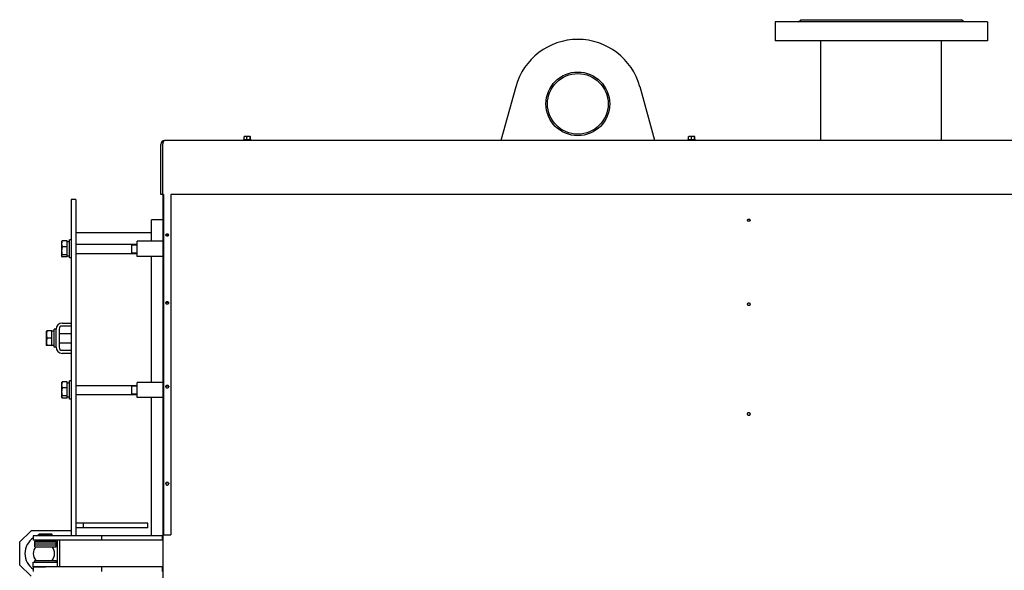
# Model space of a CAD drawing. Header units: millimetres. Extents: x -5881 to 876, y -3382 to 1045.
# Tile 13 of 23: x -5881 to -4582, y 319 to 1045. Entities that reach past the tile are written whole.
import ezdxf

# ---------------------------------------------------------------- set-up
doc = ezdxf.new("R2010")
doc.units = ezdxf.units.MM
for name, color, linetype, true_color in [('G', 3, 'Continuous', 0x00ff00), ('R', 1, 'Continuous', 0xff0000), ('WELDING', 7, 'Continuous', 0xffffff)]:
    doc.layers.add(name, color=color, linetype=linetype, true_color=true_color)

msp = doc.modelspace()

# ---------------------------------------------------------------- linework, layer by layer
at = {"layer": 'G', "lineweight": 25}
for p, q in [((-4884.6, 1042), (-4884.6, 1017)), ((-4604.6, 1042), (-4884.6, 1042)), ((-4853.6, 1042), (-4850.6, 1045)), ((-4850.6, 1045), (-4638.6, 1045)), ((-4635.6, 1042), (-4638.6, 1045)), ((-4604.6, 1042), (-4604.6, 1017)), ((-4604.6, 1017), (-4884.6, 1017)), ((-4824.1, 885.5), (-4824.1, 1017)), ((-4665.1, 885.5), (-4665.1, 1017)), ((-5226.5, 956.6), (-5246.2, 885.5)), ((-5043, 885.5), (-5062.6, 956.6)), ((-4283.6, 885.5), (-5689.6, 885.5)), ((-5585.2, 886.5), (-5586.1, 886.1)), ((-5586.1, 886.1), (-5586.1, 885.5)), ((-5580.9, 886.1), (-5586.1, 886.1)), ((-5580.9, 886.5), (-5585.2, 886.5)), ((-5584.7, 886.5), (-5584.7, 890.6)), ((-5584.6, 890.9), (-5584.4, 890.9)), ((-5576.8, 890.9), (-5584.4, 890.9)), ((-5580.9, 886.5), (-5580.9, 890.6)), ((-5575.9, 886.5), (-5580.9, 886.5)), ((-5575.1, 886.1), (-5580.9, 886.1)), ((-5576.6, 890.9), (-5576.8, 890.9)), ((-5576.7, 886.5), (-5576.7, 890.6)), ((-5576.4, 886.5), (-5576.4, 890.6)), ((-5575.9, 886.5), (-5575.1, 886.1)), ((-5575.1, 886.1), (-5575.1, 885.5)), ((-4999.2, 886.5), (-5000.1, 886.1)), ((-5000.1, 886.1), (-5000.1, 885.5)), ((-4994.9, 886.1), (-5000.1, 886.1)), ((-4994.9, 886.5), (-4999.2, 886.5)), ((-4998.7, 886.5), (-4998.7, 890.6)), ((-4998.6, 890.9), (-4998.4, 890.9)), ((-4990.8, 890.9), (-4998.4, 890.9)), ((-4994.9, 886.5), (-4994.9, 890.6)), ((-4989.9, 886.5), (-4994.9, 886.5)), ((-4989.1, 886.1), (-4994.9, 886.1)), ((-4990.6, 890.9), (-4990.8, 890.9)), ((-4990.7, 886.5), (-4990.7, 890.6)), ((-4990.4, 886.5), (-4990.4, 890.6)), ((-4989.9, 886.5), (-4989.1, 886.1)), ((-4989.1, 886.1), (-4989.1, 885.5)), ((-5694.6, 814.5), (-5694.6, 880.5)), ((-5692.1, 880.5), (-5692.1, 814.5)), ((-5812.6, 808), (-5812.6, 364.5)), ((-5806.6, 808), (-5812.6, 808)), ((-5806.6, 808), (-5806.6, 364.5)), ((-5692.1, 814.5), (-5694.6, 814.5)), ((-5691.1, 814.5), (-5692.1, 814.5)), ((-5691.7, 814.5), (-5691.7, -909.6)), ((-5691.1, 814.5), (-5691.1, 365.5)), ((-5681.1, 814.5), (-5681.1, 365.5)), ((-4283.6, 814.5), (-5681.1, 814.5)), ((-5691.7, 781), (-5706.6, 781)), ((-5706.6, 752.8), (-5706.6, 781)), ((-4921.2, 780.5), (-4921.2, 780.5)), ((-5818.1, 753.3), (-5824.4, 753.3)), ((-5818.1, 745.6), (-5818.1, 753.3)), ((-5815.1, 730.8), (-5815.1, 754.8)), ((-5812.6, 754.8), (-5815.1, 754.8)), ((-5706.6, 764), (-5806.6, 764)), ((-5825.1, 752.6), (-5825.6, 751.8)), ((-5825.6, 751.8), (-5825.6, 736.4)), ((-5818.1, 745.6), (-5824.4, 745.6)), ((-5815.1, 751.9), (-5818.1, 751.9)), ((-5818.1, 735), (-5818.1, 745.6)), ((-5806.6, 748.8), (-5725.6, 748.8)), ((-5733.1, 748.8), (-5733.1, 747)), ((-5733.1, 747), (-5733.1, 736.8)), ((-5691.7, 752.8), (-5725.6, 752.8)), ((-5725.6, 742.8), (-5725.6, 752.8)), ((-5725.6, 732.8), (-5725.6, 742.8)), ((-5825.6, 736.4), (-5825.6, 733.7)), ((-5825.1, 732.9), (-5825.6, 733.7)), ((-5818.1, 735), (-5824.4, 735)), ((-5818.1, 732.2), (-5824.4, 732.2)), ((-5818.1, 732.2), (-5818.1, 735)), ((-5812.6, 730.8), (-5815.1, 730.8)), ((-5806.6, 736.8), (-5725.6, 736.8)), ((-5691.7, 732.8), (-5725.6, 732.8)), ((-5706.6, 566.7), (-5706.6, 732.8)), ((-5835.1, 613), (-5835.1, 637)), ((-5832.6, 637), (-5835.1, 637)), ((-5832.6, 613), (-5832.6, 637)), ((-5828.6, 637), (-5828.6, 613)), ((-5824.6, 645), (-5812.6, 645)), ((-5812.6, 641), (-5824.6, 641)), ((-5845.3, 634.5), (-5845.6, 634)), ((-5845.6, 634), (-5845.6, 625)), ((-5845.6, 625), (-5845.6, 616)), ((-5845.3, 634.5), (-5844.4, 634.5)), ((-5838.1, 634.5), (-5844.4, 634.5)), ((-5838.1, 625), (-5844.4, 625)), ((-5838.1, 625), (-5838.1, 634.5)), ((-5835.1, 634.1), (-5838.1, 634.1)), ((-5838.1, 615.5), (-5838.1, 625)), ((-5828.6, 631), (-5812.6, 631)), ((-5845.3, 615.5), (-5845.6, 616)), ((-5844.4, 615.5), (-5845.3, 615.5)), ((-5838.1, 615.5), (-5844.4, 615.5)), ((-5832.6, 613), (-5835.1, 613)), ((-5828.6, 619), (-5812.6, 619)), ((-5824.6, 609), (-5812.6, 609)), ((-5812.6, 605), (-5824.6, 605)), ((-5825.1, 566.5), (-5825.6, 565.7)), ((-5825.6, 565.7), (-5825.6, 550.3)), ((-5818.1, 567.3), (-5824.4, 567.3)), ((-5818.1, 559.5), (-5824.4, 559.5)), ((-5818.1, 559.5), (-5818.1, 567.3)), ((-5815.1, 565.8), (-5818.1, 565.8)), ((-5818.1, 548.9), (-5818.1, 559.5)), ((-5815.1, 544.7), (-5815.1, 568.7)), ((-5812.6, 568.7), (-5815.1, 568.7)), ((-5806.6, 562.7), (-5725.6, 562.7)), ((-5733.1, 562.7), (-5733.1, 560.9)), ((-5733.1, 560.9), (-5733.1, 550.7)), ((-5691.7, 566.7), (-5725.6, 566.7)), ((-5725.6, 556.7), (-5725.6, 566.7)), ((-5825.6, 550.3), (-5825.6, 547.7)), ((-5825.1, 546.9), (-5825.6, 547.7)), ((-5818.1, 548.9), (-5824.4, 548.9)), ((-5818.1, 546.1), (-5824.4, 546.1)), ((-5818.1, 546.1), (-5818.1, 548.9)), ((-5806.6, 550.7), (-5725.6, 550.7)), ((-5725.6, 546.7), (-5725.6, 556.7)), ((-5691.7, 546.7), (-5725.6, 546.7)), ((-5706.6, 364.5), (-5706.6, 546.7)), ((-5812.6, 544.7), (-5815.1, 544.7)), ((-5796.6, 381), (-5806.6, 381)), ((-5711.6, 381), (-5796.6, 381)), ((-5796.6, 375), (-5796.6, 381)), ((-5711.6, 375), (-5711.6, 381)), ((-5880.6, 356), (-5865.6, 371)), ((-5812.6, 371), (-5865.6, 371)), ((-5846.6, 364.5), (-5862.6, 364.5)), ((-5862.6, 364.5), (-5862.6, 358.5)), ((-5855.6, 366), (-5854.6, 367)), ((-5855.6, 366), (-5837.6, 366)), ((-5855.6, 364.5), (-5855.6, 366)), ((-5854.6, 367), (-5838.6, 367)), ((-5772.6, 364.5), (-5846.6, 364.5)), ((-5837.6, 366), (-5838.6, 367)), ((-5837.6, 364.5), (-5837.6, 366)), ((-5796.6, 375), (-5806.6, 375)), ((-5711.6, 375), (-5796.6, 375)), ((-5772.6, 364.5), (-5772.6, 358.5)), ((-5692.6, 364.5), (-5772.6, 364.5)), ((-5691.7, 364.5), (-5692.6, 364.5)), ((-5692.6, 364.5), (-5692.6, 358.5)), ((-5691.1, 365.5), (-5690, 365.5)), ((-5690, 365.5), (-5681.1, 365.5)), ((-5880.6, 356), (-5880.6, 326)), ((-5846.6, 358.5), (-5862.6, 358.5)), ((-5860.6, 355), (-5860.6, 357.5)), ((-5860.6, 357.5), (-5832.6, 357.5)), ((-5860.6, 352.5), (-5860.6, 355)), ((-5860.6, 355), (-5832.6, 355)), ((-5860.6, 355), (-5832.6, 355)), ((-5860.6, 352.5), (-5832.6, 352.5)), ((-5860.6, 350), (-5860.6, 352.5)), ((-5860.6, 352.5), (-5832.6, 352.5)), ((-5853.5, 357.5), (-5853.5, 358.5)), ((-5772.6, 358.5), (-5846.6, 358.5)), ((-5839.6, 357.5), (-5839.6, 358.5)), ((-5832.6, 355), (-5832.6, 357.5)), ((-5832.6, 352.5), (-5832.6, 355)), ((-5832.6, 350), (-5832.6, 352.5)), ((-5830.8, 329.5), (-5830.8, 358.5)), ((-5827.8, 323.5), (-5827.8, 358.5)), ((-5692.6, 358.5), (-5772.6, 358.5)), ((-5691.7, 358.5), (-5692.6, 358.5)), ((-5860.6, 350), (-5832.6, 350)), ((-5865.6, 311), (-5880.6, 326)), ((-5862.6, 329.5), (-5835, 329.5)), ((-5862.6, 323.5), (-5862.6, 329.5)), ((-5860.6, 329.5), (-5860.6, 332)), ((-5860.6, 332), (-5860.3, 332)), ((-5860.3, 332), (-5832.6, 332)), ((-5835, 329.5), (-5830.6, 329.5)), ((-5832.6, 329.5), (-5832.6, 332)), ((-5830.6, 323.5), (-5830.6, 329.5)), ((-5862.6, 323.5), (-5846.6, 323.5)), ((-5846.6, 323.5), (-5862.6, 323.5)), ((-5862.6, 323.5), (-5862.6, 317.5)), ((-5772.6, 323.5), (-5846.6, 323.5)), ((-5692.6, 323.5), (-5772.6, 323.5)), ((-5772.6, 323.5), (-5772.6, 317.5)), ((-5691.7, 323.5), (-5692.6, 323.5)), ((-5692.6, 323.5), (-5692.6, 317.5))]:
    msp.add_line(p, q, dxfattribs=at)
for radius in [42, 40]:
    msp.add_circle((-5144.6, 934), radius, dxfattribs=at)
for centre, radius, start, end in [((-5144.6, 934), 85, 15.4517, 164.5483), ((-5689.6, 880.5), 5, 90, 180), ((-5824.6, 637), 8, 90, 180), ((-5824.6, 637), 4, 90, 180), ((-5824.6, 613), 8, 180, 270), ((-5824.6, 613), 4, 180, 270), ((-5848.6, 341), 25, 106.2602, 109.9484), ((-5848.6, 341), 25, 124.0558, 180), ((-5848.6, 341), 25, 180, 235.9442), ((-5848.6, 341), 14, 139.9948, 180), ((-5848.6, 341), 14, 180, 220.0052), ((-5848.6, 341), 14, 319.9948, 40.0052)]:
    msp.add_arc(centre, radius, start, end, dxfattribs=at)
for centre, start_param, end_param in [((-5819.6, 742.8), 1.633632, 1.754615), ((-5813.5, 742.8), 1.447696, 1.50796), ((-5839.6, 625), 1.633632, 1.754615), ((-5833.5, 625), 1.447696, 1.50796), ((-5819.6, 556.7), 1.633632, 1.754615), ((-5813.5, 556.7), 1.447696, 1.50796)]:
    msp.add_ellipse(centre, major_axis=(-25, 0), ratio=0.36397, start_param=start_param, end_param=end_param, dxfattribs=at)
at = {"layer": 'R', "lineweight": 9}
for p, q in [((-5733.1, 747.8), (-5725.6, 747.8)), ((-5733.1, 737.7), (-5725.6, 737.7)), ((-5733.1, 561.7), (-5725.6, 561.7)), ((-5733.1, 551.6), (-5725.6, 551.6))]:
    msp.add_line(p, q, dxfattribs=at)
at = {"layer": 'WELDING', "lineweight": 25}
for points, knots in [([(-5689.6, 885.5), (-5689.7, 885.5), (-5689.9, 885.5), (-5690.2, 885.3), (-5690.5, 885.1), (-5690.8, 884.9), (-5691, 884.6), (-5691.3, 884.2), (-5691.5, 883.8), (-5691.6, 883.3), (-5691.8, 882.8), (-5691.9, 882.3), (-5692, 881.8), (-5692, 881.2), (-5692.1, 880.7), (-5692.1, 880.5)], [0, 0, 0, 0, 1.470215, 2.802062, 3.973864, 5.17778, 6.361572, 7.545422, 8.725296, 9.900851, 11.074974, 12.24602, 13.396958, 14.526393, 16, 16, 16, 16]), ([(-5584.7, 890.6), (-5584.7, 890.7), (-5584.6, 890.8), (-5584.6, 890.8), (-5584.6, 890.9), (-5584.6, 890.9)], [0, 0, 0, 0, 3.057742, 4.135786, 6, 6, 6, 6]), ([(-5580.9, 890.6), (-5581, 890.7), (-5581.3, 890.7), (-5581.7, 890.8), (-5582.1, 890.8), (-5582.4, 890.9), (-5582.8, 890.9), (-5583.1, 890.9), (-5583.6, 890.8), (-5584.1, 890.7), (-5584.5, 890.7), (-5584.7, 890.6)], [0, 0, 0, 0, 1.587229, 2.745364, 3.97023, 4.905706, 5.999948, 6.959071, 8.271681, 10.088903, 12, 12, 12, 12]), ([(-5576.7, 890.6), (-5576.9, 890.7), (-5577.2, 890.7), (-5577.7, 890.8), (-5578, 890.8), (-5578.4, 890.9), (-5578.8, 890.9), (-5579.2, 890.9), (-5579.6, 890.8), (-5580.2, 890.7), (-5580.6, 890.7), (-5580.9, 890.6)], [0, 0, 0, 0, 1.587229, 2.745364, 3.97023, 4.905706, 5.999948, 6.959071, 8.271681, 10.088903, 12, 12, 12, 12]), ([(-5576.6, 890.9), (-5576.6, 890.9), (-5576.6, 890.9), (-5576.6, 890.8), (-5576.7, 890.8), (-5576.7, 890.7), (-5576.7, 890.6)], [0, 0, 0, 0, 1.589905, 2.957632, 4.023806, 7, 7, 7, 7]), ([(-5576.4, 890.6), (-5576.4, 890.7), (-5576.5, 890.8), (-5576.5, 890.8), (-5576.5, 890.9), (-5576.6, 890.9)], [0, 0, 0, 0, 3.057742, 4.135786, 6, 6, 6, 6]), ([(-4998.7, 890.6), (-4998.7, 890.7), (-4998.6, 890.8), (-4998.6, 890.8), (-4998.6, 890.9), (-4998.6, 890.9)], [0, 0, 0, 0, 3.057742, 4.135786, 6, 6, 6, 6]), ([(-4994.9, 890.6), (-4995, 890.7), (-4995.3, 890.7), (-4995.7, 890.8), (-4996.1, 890.8), (-4996.4, 890.9), (-4996.8, 890.9), (-4997.1, 890.9), (-4997.6, 890.8), (-4998.1, 890.7), (-4998.5, 890.7), (-4998.7, 890.6)], [0, 0, 0, 0, 1.587229, 2.745364, 3.97023, 4.905706, 5.999948, 6.959071, 8.271681, 10.088903, 12, 12, 12, 12]), ([(-4990.7, 890.6), (-4990.9, 890.7), (-4991.2, 890.7), (-4991.7, 890.8), (-4992, 890.8), (-4992.4, 890.9), (-4992.8, 890.9), (-4993.2, 890.9), (-4993.6, 890.8), (-4994.2, 890.7), (-4994.6, 890.7), (-4994.9, 890.6)], [0, 0, 0, 0, 1.587229, 2.745364, 3.97023, 4.905706, 5.999948, 6.959071, 8.271681, 10.088903, 12, 12, 12, 12]), ([(-4990.6, 890.9), (-4990.6, 890.9), (-4990.6, 890.9), (-4990.6, 890.8), (-4990.7, 890.8), (-4990.7, 890.7), (-4990.7, 890.6)], [0, 0, 0, 0, 1.589905, 2.957632, 4.023806, 7, 7, 7, 7]), ([(-4990.4, 890.6), (-4990.4, 890.7), (-4990.5, 890.8), (-4990.5, 890.8), (-4990.5, 890.9), (-4990.6, 890.9)], [0, 0, 0, 0, 3.057742, 4.135786, 6, 6, 6, 6]), ([(-4917.1, 780.5), (-4917.1, 780.6), (-4917.1, 780.6), (-4917.2, 780.8), (-4917.3, 780.9), (-4917.4, 781), (-4917.5, 781.1), (-4917.7, 781.2), (-4917.9, 781.3), (-4918.2, 781.4), (-4918.4, 781.4), (-4918.7, 781.5), (-4919, 781.5), (-4919.3, 781.5), (-4919.6, 781.5), (-4919.9, 781.4), (-4920.1, 781.4), (-4920.4, 781.3), (-4920.6, 781.2), (-4920.8, 781.1), (-4920.9, 781), (-4921.1, 780.9), (-4921.2, 780.8), (-4921.2, 780.7), (-4921.2, 780.6), (-4921.2, 780.5)], [0, 0, 0, 0, 0.808154, 1.959536, 3.110913, 4.262283, 5.413643, 6.564993, 7.716332, 8.867659, 10.018976, 11.170285, 12.32159, 13.472894, 14.624202, 15.775517, 16.926842, 18.078178, 19.229526, 20.380885, 21.532253, 22.683629, 23.83501, 24.986394, 26, 26, 26, 26]), ([(-4921.2, 780.5), (-4921.2, 780.5), (-4921.2, 780.4), (-4921.1, 780.3), (-4921, 780.1), (-4920.9, 780), (-4920.7, 779.9), (-4920.5, 779.8), (-4920.3, 779.7), (-4920.1, 779.7), (-4919.8, 779.6), (-4919.5, 779.6), (-4919.3, 779.6), (-4919.2, 779.6)], [0, 0, 0, 0, 1.388329, 2.628276, 3.86822, 5.108144, 6.348096, 7.587908, 8.828127, 10.066432, 11.298228, 12.522984, 14, 14, 14, 14]), ([(-4919.2, 779.6), (-4919.1, 779.6), (-4918.9, 779.6), (-4918.6, 779.6), (-4918.3, 779.7), (-4918.1, 779.7), (-4917.9, 779.8), (-4917.7, 779.9), (-4917.5, 780), (-4917.3, 780.1), (-4917.2, 780.2), (-4917.1, 780.4), (-4917.1, 780.5), (-4917.1, 780.5)], [0, 0, 0, 0, 1.233608, 2.470552, 3.711135, 4.95079, 6.190726, 7.430648, 8.670576, 9.910518, 11.150464, 12.390415, 14, 14, 14, 14]), ([(-5824.4, 753.3), (-5824.6, 753), (-5824.8, 752.5), (-5825, 751.8), (-5825.1, 751.3), (-5825.2, 750.8), (-5825.2, 750.3), (-5825.3, 749.8), (-5825.3, 749.4), (-5825.3, 748.9), (-5825.2, 748.4), (-5825.1, 747.9), (-5825, 747.1), (-5824.7, 746.3), (-5824.5, 745.7), (-5824.4, 745.6)], [0, 0, 0, 0, 2.167402, 3.143264, 4.100621, 5.29978, 6.354207, 7.267519, 8.214858, 9.102067, 9.95816, 11.225797, 12.521117, 14.84267, 16, 16, 16, 16]), ([(-5825.1, 752.6), (-5825, 752.7), (-5825, 752.8), (-5824.7, 753.1), (-5824.6, 753.2), (-5824.4, 753.3)], [0, 0, 0, 0, 1.992726, 3.289496, 6, 6, 6, 6]), ([(-5684, 761.1), (-5684, 761.2), (-5684, 761.2), (-5684.1, 761.3), (-5684.1, 761.4), (-5684.2, 761.5), (-5684.3, 761.6), (-5684.4, 761.7), (-5684.5, 761.8), (-5684.7, 761.9), (-5684.9, 762), (-5685.1, 762), (-5685.4, 762.1), (-5685.7, 762.1), (-5685.9, 762.2), (-5686.2, 762.2), (-5686.5, 762.1), (-5686.8, 762.1), (-5687, 762), (-5687.3, 761.9), (-5687.5, 761.8), (-5687.7, 761.8), (-5687.8, 761.7), (-5687.9, 761.6), (-5688, 761.5), (-5688.1, 761.3), (-5688.1, 761.2), (-5688.1, 761.2), (-5688.1, 761.1)], [0, 0, 0, 0, 0.954237, 1.804191, 2.964386, 3.66142, 4.39455, 5.943873, 6.717925, 7.487496, 8.879724, 10.217023, 11.419946, 12.75622, 14.052288, 15.13396, 16.448031, 17.490549, 19.107896, 20.735761, 22.18267, 22.844853, 23.568596, 24.976807, 26.277576, 26.924592, 27.928078, 29, 29, 29, 29]), ([(-5688.1, 760.9), (-5688, 760.9), (-5688, 761), (-5687.9, 761.1), (-5687.8, 761.2), (-5687.6, 761.3), (-5687.5, 761.4), (-5687.3, 761.5), (-5687.1, 761.5), (-5686.9, 761.6), (-5686.7, 761.6), (-5686.5, 761.7), (-5686.3, 761.7), (-5686, 761.7), (-5685.8, 761.7), (-5685.5, 761.6), (-5685.3, 761.6), (-5685.2, 761.6), (-5685, 761.5), (-5684.8, 761.5), (-5684.6, 761.4), (-5684.5, 761.3), (-5684.3, 761.2), (-5684.2, 761.1), (-5684.1, 761), (-5684.1, 760.9), (-5684.1, 760.9)], [0, 0, 0, 0, 1.702938, 2.631492, 3.663452, 4.747249, 5.857032, 6.940965, 7.998864, 9.056607, 10.114346, 11.172238, 12.230382, 13.49988, 15.192519, 16.179862, 17.167475, 18.154825, 19.071463, 20.058808, 21.187386, 22.386469, 23.559723, 24.63656, 25.520435, 27, 27, 27, 27]), ([(-5688.1, 761.1), (-5688.1, 761.1), (-5688.1, 761), (-5688, 760.8), (-5688, 760.8), (-5687.9, 760.7), (-5687.8, 760.6), (-5687.7, 760.5), (-5687.6, 760.4), (-5687.4, 760.3), (-5687.2, 760.3), (-5686.9, 760.2), (-5686.7, 760.2), (-5686.5, 760.1), (-5686.3, 760.1), (-5686.1, 760.1), (-5685.9, 760.1), (-5685.7, 760.1), (-5685.5, 760.1), (-5685.3, 760.2), (-5685.1, 760.2), (-5684.9, 760.3), (-5684.8, 760.3), (-5684.6, 760.4), (-5684.5, 760.5), (-5684.3, 760.6), (-5684.2, 760.7), (-5684.1, 760.8), (-5684.1, 760.9), (-5684, 761), (-5684, 761.1), (-5684, 761.1)], [0, 0, 0, 0, 1.919939, 2.880059, 3.80433, 4.693129, 5.582312, 6.506605, 7.715443, 8.959855, 10.239852, 11.519837, 12.72868, 13.86642, 14.861905, 15.999781, 16.853146, 17.777381, 18.77288, 19.839734, 20.906601, 21.973227, 23.039694, 24.106163, 25.172791, 26.239632, 27.306422, 28.283991, 29.172788, 30.506249, 32, 32, 32, 32]), ([(-5824.4, 745.6), (-5824.5, 745.2), (-5824.7, 744.7), (-5824.9, 743.8), (-5825.1, 743), (-5825.2, 742.2), (-5825.2, 741.6), (-5825.3, 741), (-5825.3, 740.3), (-5825.3, 739.7), (-5825.2, 739), (-5825.2, 738.4), (-5825, 737.5), (-5824.8, 736.3), (-5824.6, 735.5), (-5824.4, 735)], [0, 0, 0, 0, 1.679816, 2.464254, 4.100621, 5.29978, 5.785161, 6.773962, 7.999819, 9.102067, 9.530451, 10.806592, 12.055167, 13.667644, 16, 16, 16, 16]), ([(-5824.4, 735), (-5824.6, 734.9), (-5824.7, 734.7), (-5825, 734.4), (-5825.1, 734.2), (-5825.2, 734), (-5825.3, 733.8), (-5825.3, 733.7), (-5825.3, 733.5), (-5825.3, 733.3), (-5825.2, 733.1), (-5825.1, 733), (-5825.1, 732.9)], [0, 0, 0, 0, 2.200903, 3.242568, 4.874296, 5.992899, 7.194618, 8.390951, 9.508472, 10.65894, 11.82418, 13, 13, 13, 13]), ([(-5825.1, 732.9), (-5825, 732.8), (-5825, 732.7), (-5824.7, 732.4), (-5824.6, 732.3), (-5824.4, 732.2)], [0, 0, 0, 0, 1.992726, 3.289496, 6, 6, 6, 6]), ([(-5684, 671.5), (-5684, 671.6), (-5684, 671.6), (-5684, 671.8), (-5684.1, 671.9), (-5684.2, 672), (-5684.3, 672.2), (-5684.4, 672.3), (-5684.5, 672.4), (-5684.7, 672.5), (-5684.9, 672.6), (-5685.1, 672.7), (-5685.4, 672.8), (-5685.7, 672.8), (-5685.9, 672.8), (-5686.2, 672.8), (-5686.5, 672.8), (-5686.7, 672.8), (-5687, 672.7), (-5687.2, 672.6), (-5687.5, 672.5), (-5687.6, 672.4), (-5687.8, 672.2), (-5687.9, 672.1), (-5688, 671.9), (-5688.1, 671.8), (-5688.1, 671.7), (-5688.1, 671.6), (-5688.1, 671.5)], [0, 0, 0, 0, 0.954237, 1.354376, 2.357733, 3.66142, 4.394549, 5.943872, 6.717925, 7.487496, 8.879724, 10.217023, 11.419946, 12.75622, 14.052288, 15.13396, 16.448031, 17.490548, 18.415519, 20.300709, 21.572948, 22.844853, 23.568596, 24.976807, 26.277576, 26.924593, 27.928081, 29, 29, 29, 29]), ([(-5688.1, 671.3), (-5688.1, 671.4), (-5688, 671.5), (-5688, 671.6), (-5687.9, 671.7), (-5687.8, 671.8), (-5687.6, 672), (-5687.5, 672.1), (-5687.3, 672.2), (-5687.1, 672.3), (-5686.8, 672.3), (-5686.6, 672.4), (-5686.3, 672.4), (-5686.1, 672.4), (-5685.9, 672.4), (-5685.7, 672.4), (-5685.5, 672.4), (-5685.3, 672.3), (-5685.2, 672.3), (-5685, 672.2), (-5684.8, 672.2), (-5684.6, 672.1), (-5684.5, 671.9), (-5684.3, 671.8), (-5684.2, 671.7), (-5684.1, 671.6), (-5684.1, 671.4), (-5684, 671.3), (-5684, 671.3)], [0, 0, 0, 0, 1.149439, 2.441353, 3.350278, 4.355031, 5.519444, 6.747706, 8.039765, 9.331817, 10.623867, 11.91592, 13.136287, 14.50001, 15.289781, 16.222696, 17.227571, 18.232718, 19.237599, 20.17051, 21.175382, 22.324002, 23.544382, 24.764714, 25.91323, 26.862127, 28.250002, 29, 29, 29, 29]), ([(-5688.1, 671.5), (-5688.1, 671.4), (-5688.1, 671.3), (-5688, 671.2), (-5688, 671), (-5687.9, 670.9), (-5687.8, 670.8), (-5687.7, 670.7), (-5687.6, 670.6), (-5687.4, 670.5), (-5687.2, 670.4), (-5686.9, 670.3), (-5686.7, 670.3), (-5686.5, 670.2), (-5686.3, 670.2), (-5686.1, 670.2), (-5685.9, 670.2), (-5685.7, 670.2), (-5685.5, 670.3), (-5685.3, 670.3), (-5685.1, 670.4), (-5684.9, 670.4), (-5684.8, 670.5), (-5684.6, 670.6), (-5684.5, 670.7), (-5684.3, 670.8), (-5684.2, 670.9), (-5684.1, 671.1), (-5684.1, 671.2), (-5684, 671.3), (-5684, 671.5), (-5684, 671.5)], [0, 0, 0, 0, 1.919939, 2.880059, 3.80433, 4.693129, 5.582312, 6.506605, 7.715443, 8.959855, 10.239852, 11.519837, 12.72868, 13.86642, 14.861905, 15.999781, 16.853146, 17.777381, 18.77288, 19.839734, 20.906601, 21.973227, 23.039694, 24.106163, 25.172791, 26.239632, 27.306422, 28.283991, 29.172788, 30.506249, 32, 32, 32, 32]), ([(-4917.1, 669.8), (-4917.1, 669.8), (-4917.1, 669.9), (-4917.2, 670.1), (-4917.3, 670.3), (-4917.4, 670.4), (-4917.5, 670.6), (-4917.7, 670.7), (-4917.9, 670.9), (-4918.2, 671), (-4918.4, 671), (-4918.7, 671.1), (-4919, 671.1), (-4919.3, 671.1), (-4919.6, 671.1), (-4919.9, 671), (-4920.1, 671), (-4920.4, 670.9), (-4920.6, 670.8), (-4920.8, 670.6), (-4920.9, 670.5), (-4921.1, 670.3), (-4921.2, 670.1), (-4921.2, 670), (-4921.2, 669.8), (-4921.2, 669.8)], [0, 0, 0, 0, 0.808154, 1.959536, 3.110913, 4.262283, 5.413643, 6.564993, 7.716332, 8.867659, 10.018976, 11.170285, 12.32159, 13.472894, 14.624202, 15.775517, 16.926842, 18.078178, 19.229526, 20.380885, 21.532253, 22.683629, 23.83501, 24.986394, 26, 26, 26, 26]), ([(-4921.2, 669.8), (-4921.2, 669.7), (-4921.2, 669.6), (-4921.1, 669.4), (-4921, 669.2), (-4920.9, 669.1), (-4920.7, 668.9), (-4920.5, 668.8), (-4920.3, 668.7), (-4920.1, 668.6), (-4919.8, 668.5), (-4919.5, 668.5), (-4919.3, 668.5), (-4919.2, 668.5)], [0, 0, 0, 0, 1.388329, 2.628276, 3.86822, 5.108144, 6.348096, 7.587908, 8.828127, 10.066432, 11.298228, 12.522984, 14, 14, 14, 14]), ([(-4919.2, 668.5), (-4919.1, 668.5), (-4918.9, 668.5), (-4918.6, 668.5), (-4918.3, 668.6), (-4918.1, 668.7), (-4917.9, 668.8), (-4917.7, 668.9), (-4917.5, 669), (-4917.3, 669.2), (-4917.2, 669.4), (-4917.1, 669.6), (-4917.1, 669.7), (-4917.1, 669.8)], [0, 0, 0, 0, 1.233608, 2.470552, 3.711135, 4.95079, 6.190726, 7.430648, 8.670576, 9.910518, 11.150464, 12.390415, 14, 14, 14, 14]), ([(-5844.4, 634.5), (-5844.5, 634.2), (-5844.7, 633.6), (-5844.9, 632.8), (-5845.1, 632.1), (-5845.2, 631.5), (-5845.2, 631), (-5845.3, 630.4), (-5845.3, 629.8), (-5845.3, 629.2), (-5845.2, 628.7), (-5845.2, 628.1), (-5845, 627.2), (-5844.8, 626.2), (-5844.6, 625.4), (-5844.4, 625)], [0, 0, 0, 0, 1.679816, 2.780687, 4.100621, 5.29978, 5.785161, 6.773962, 7.999819, 9.102067, 9.530451, 10.806592, 12.055167, 13.667644, 16, 16, 16, 16]), ([(-5844.4, 625), (-5844.5, 624.7), (-5844.7, 624.1), (-5844.9, 623.3), (-5845.1, 622.6), (-5845.2, 622), (-5845.2, 621.5), (-5845.3, 620.9), (-5845.3, 620.3), (-5845.3, 619.7), (-5845.2, 619.2), (-5845.2, 618.6), (-5845, 617.7), (-5844.8, 616.7), (-5844.6, 615.9), (-5844.4, 615.5)], [0, 0, 0, 0, 1.679816, 2.780687, 4.100621, 5.29978, 5.785161, 6.773962, 7.999819, 9.102067, 9.530451, 10.806592, 12.055167, 13.667644, 16, 16, 16, 16]), ([(-5824.4, 567.3), (-5824.6, 566.9), (-5824.8, 566.4), (-5825, 565.8), (-5825.1, 565.3), (-5825.2, 564.7), (-5825.2, 564.2), (-5825.3, 563.7), (-5825.3, 563.3), (-5825.3, 562.8), (-5825.2, 562.3), (-5825.1, 561.8), (-5825, 561), (-5824.7, 560.2), (-5824.5, 559.7), (-5824.4, 559.5)], [0, 0, 0, 0, 2.167402, 3.143264, 4.100621, 5.29978, 6.354207, 7.267519, 8.214858, 9.102067, 9.95816, 11.225797, 12.521117, 14.84267, 16, 16, 16, 16]), ([(-5824.4, 559.5), (-5824.5, 559.1), (-5824.7, 558.6), (-5824.9, 557.7), (-5825.1, 556.9), (-5825.2, 556.2), (-5825.2, 555.6), (-5825.3, 555), (-5825.3, 554.2), (-5825.3, 553.6), (-5825.2, 553), (-5825.2, 552.3), (-5825, 551.4), (-5824.8, 550.3), (-5824.6, 549.4), (-5824.4, 548.9)], [0, 0, 0, 0, 1.679816, 2.464254, 4.100621, 5.29978, 5.785161, 6.773962, 7.999819, 9.102067, 9.530451, 10.806592, 12.055167, 13.667644, 16, 16, 16, 16]), ([(-5825.1, 566.5), (-5825, 566.6), (-5825, 566.7), (-5824.7, 567), (-5824.6, 567.2), (-5824.4, 567.3)], [0, 0, 0, 0, 1.992726, 3.289496, 6, 6, 6, 6]), ([(-5684, 561.1), (-5684, 561.2), (-5684, 561.3), (-5684.1, 561.5), (-5684.1, 561.6), (-5684.2, 561.8), (-5684.3, 561.9), (-5684.5, 562.1), (-5684.6, 562.2), (-5684.7, 562.3), (-5684.9, 562.4), (-5685.1, 562.4), (-5685.3, 562.5), (-5685.5, 562.6), (-5685.6, 562.6), (-5685.8, 562.6), (-5686, 562.6), (-5686.2, 562.6), (-5686.4, 562.6), (-5686.6, 562.6), (-5686.8, 562.5), (-5687.1, 562.4), (-5687.3, 562.3), (-5687.4, 562.2), (-5687.6, 562.1), (-5687.7, 562), (-5687.8, 561.9), (-5687.9, 561.7), (-5688, 561.6), (-5688.1, 561.4), (-5688.1, 561.3), (-5688.1, 561.1), (-5688.1, 561.1)], [0, 0, 0, 0, 1.814964, 3.080095, 3.795005, 4.565052, 6.214902, 7.095287, 8.030223, 9.056692, 10.119993, 11.220207, 12.32042, 13.347024, 14.300112, 15.326711, 16.500143, 17.38019, 18.333281, 19.359881, 20.533324, 21.780076, 23.026828, 24.200276, 25.300227, 26.400021, 27.499819, 28.599778, 29.66334, 30.690098, 31.569826, 33, 33, 33, 33]), ([(-5688.1, 560.9), (-5688.1, 561), (-5688.1, 561.1), (-5688, 561.3), (-5687.9, 561.4), (-5687.8, 561.6), (-5687.6, 561.7), (-5687.5, 561.9), (-5687.3, 562), (-5687.1, 562.1), (-5686.8, 562.2), (-5686.6, 562.2), (-5686.3, 562.3), (-5686.1, 562.3), (-5685.9, 562.3), (-5685.7, 562.3), (-5685.5, 562.2), (-5685.3, 562.2), (-5685.2, 562.1), (-5685, 562), (-5684.8, 562), (-5684.6, 561.8), (-5684.5, 561.7), (-5684.3, 561.6), (-5684.2, 561.4), (-5684.1, 561.2), (-5684.1, 561.1), (-5684, 560.9), (-5684, 560.9)], [0, 0, 0, 0, 1.641315, 2.544433, 3.558124, 4.627234, 5.793449, 7.001437, 8.251182, 9.500922, 10.750658, 12.000396, 13.180798, 14.49986, 15.263766, 16.166129, 17.138095, 18.110324, 19.082297, 19.984656, 20.956619, 22.067622, 23.248033, 24.428402, 25.539317, 26.483532, 27.984318, 29, 29, 29, 29]), ([(-5688.1, 561.1), (-5688.1, 561), (-5688.1, 561), (-5688.1, 561), (-5688.1, 560.9), (-5688.1, 560.7), (-5688, 560.6), (-5688, 560.5), (-5687.9, 560.4), (-5687.8, 560.2), (-5687.7, 560.1), (-5687.5, 559.9), (-5687.2, 559.8), (-5687, 559.7), (-5686.7, 559.6), (-5686.4, 559.5), (-5686.1, 559.5), (-5685.9, 559.5), (-5685.7, 559.5), (-5685.5, 559.6), (-5685.2, 559.6), (-5684.9, 559.8), (-5684.7, 559.9), (-5684.5, 560), (-5684.4, 560.2), (-5684.3, 560.3), (-5684.2, 560.4), (-5684.1, 560.6), (-5684.1, 560.7), (-5684, 560.9), (-5684, 561), (-5684, 561.1)], [0, 0, 0, 0, 0.340995, 0.590284, 1.177783, 2.195684, 2.922455, 3.732821, 4.712044, 5.737348, 6.808476, 8.32645, 9.686954, 11.269672, 12.998562, 14.470363, 15.999924, 16.636272, 17.785794, 18.807903, 20.624043, 22.104867, 23.257797, 24.620456, 25.858788, 26.760373, 27.601279, 28.993556, 30.108153, 30.698933, 32, 32, 32, 32]), ([(-5824.4, 548.9), (-5824.6, 548.8), (-5824.7, 548.6), (-5825, 548.4), (-5825.1, 548.2), (-5825.2, 548), (-5825.3, 547.8), (-5825.3, 547.6), (-5825.3, 547.4), (-5825.3, 547.2), (-5825.2, 547), (-5825.1, 546.9), (-5825.1, 546.9)], [0, 0, 0, 0, 2.200903, 3.242568, 4.874296, 5.992899, 7.194618, 8.390951, 9.508472, 10.65894, 11.82418, 13, 13, 13, 13]), ([(-5825.1, 546.9), (-5825, 546.8), (-5825, 546.6), (-5824.7, 546.4), (-5824.6, 546.2), (-5824.4, 546.1)], [0, 0, 0, 0, 1.992726, 3.289496, 6, 6, 6, 6]), ([(-4917.1, 525), (-4917.1, 525), (-4917.1, 525.2), (-4917.2, 525.4), (-4917.3, 525.6), (-4917.4, 525.8), (-4917.5, 526), (-4917.7, 526.1), (-4917.9, 526.3), (-4918.2, 526.4), (-4918.4, 526.5), (-4918.7, 526.6), (-4919, 526.6), (-4919.3, 526.6), (-4919.6, 526.6), (-4919.9, 526.5), (-4920.1, 526.4), (-4920.4, 526.3), (-4920.6, 526.2), (-4920.8, 526), (-4920.9, 525.8), (-4921.1, 525.6), (-4921.2, 525.4), (-4921.2, 525.2), (-4921.2, 525), (-4921.2, 525)], [0, 0, 0, 0, 0.808154, 1.959536, 3.110913, 4.262283, 5.413643, 6.564993, 7.716332, 8.867659, 10.018976, 11.170285, 12.32159, 13.472894, 14.624202, 15.775517, 16.926842, 18.078178, 19.229526, 20.380885, 21.532253, 22.683629, 23.83501, 24.986394, 26, 26, 26, 26]), ([(-4921.2, 525), (-4921.2, 524.9), (-4921.2, 524.7), (-4921.1, 524.5), (-4921, 524.3), (-4920.9, 524.1), (-4920.7, 523.9), (-4920.5, 523.7), (-4920.3, 523.6), (-4920.1, 523.5), (-4919.8, 523.4), (-4919.5, 523.4), (-4919.3, 523.3), (-4919.2, 523.3)], [0, 0, 0, 0, 1.388329, 2.628276, 3.86822, 5.108144, 6.348096, 7.587908, 8.828127, 10.066432, 11.298228, 12.522984, 14, 14, 14, 14]), ([(-4919.2, 523.3), (-4919.1, 523.3), (-4918.9, 523.3), (-4918.6, 523.4), (-4918.3, 523.5), (-4918.1, 523.6), (-4917.9, 523.7), (-4917.7, 523.9), (-4917.5, 524.1), (-4917.3, 524.2), (-4917.2, 524.5), (-4917.1, 524.7), (-4917.1, 524.9), (-4917.1, 525)], [0, 0, 0, 0, 1.233608, 2.470552, 3.711135, 4.95079, 6.190726, 7.430648, 8.670576, 9.910518, 11.150464, 12.390415, 14, 14, 14, 14]), ([(-5684, 433.1), (-5684, 433.2), (-5684, 433.2), (-5684, 433.4), (-5684.1, 433.6), (-5684.2, 433.8), (-5684.2, 433.9), (-5684.3, 434), (-5684.4, 434.2), (-5684.5, 434.3), (-5684.6, 434.4), (-5684.8, 434.5), (-5685, 434.6), (-5685.3, 434.7), (-5685.5, 434.8), (-5685.8, 434.9), (-5686, 434.9), (-5686.3, 434.9), (-5686.5, 434.8), (-5686.7, 434.8), (-5687, 434.7), (-5687.2, 434.6), (-5687.5, 434.4), (-5687.6, 434.2), (-5687.8, 434.1), (-5687.9, 433.9), (-5688, 433.7), (-5688.1, 433.5), (-5688.1, 433.3), (-5688.1, 433.2), (-5688.1, 433.1)], [0, 0, 0, 0, 1.020047, 1.447781, 2.520335, 3.913932, 4.697622, 5.524164, 6.353795, 7.18123, 8.003875, 8.772439, 10.19263, 11.603329, 13.176466, 14.113386, 15.500123, 16.177681, 17.582378, 18.696793, 19.685555, 21.700758, 23.060737, 24.42036, 25.194017, 26.699346, 28.089823, 28.781461, 29.854151, 31, 31, 31, 31]), ([(-5688.1, 433), (-5688.1, 433), (-5688.1, 433.2), (-5688, 433.4), (-5687.9, 433.6), (-5687.8, 433.8), (-5687.6, 434), (-5687.5, 434.1), (-5687.3, 434.3), (-5687.1, 434.4), (-5686.8, 434.5), (-5686.6, 434.5), (-5686.3, 434.6), (-5686.1, 434.6), (-5685.8, 434.6), (-5685.5, 434.5), (-5685.2, 434.5), (-5685, 434.4), (-5684.8, 434.2), (-5684.6, 434.1), (-5684.5, 434), (-5684.3, 433.8), (-5684.2, 433.6), (-5684.1, 433.4), (-5684.1, 433.2), (-5684, 433), (-5684, 433)], [0, 0, 0, 0, 1.327767, 2.230151, 3.62661, 4.590003, 5.792285, 6.702016, 7.819575, 8.955654, 10.091723, 11.206811, 12.111621, 13.499928, 14.888339, 16.045409, 17.223666, 18.359571, 19.39035, 20.568609, 21.45244, 22.336242, 23.51313, 24.533916, 25.870154, 27, 27, 27, 27]), ([(-5688.1, 433.1), (-5688.1, 433), (-5688.1, 432.8), (-5688, 432.6), (-5688, 432.5), (-5687.9, 432.3), (-5687.8, 432.2), (-5687.7, 432), (-5687.6, 431.9), (-5687.4, 431.7), (-5687.2, 431.6), (-5686.9, 431.5), (-5686.7, 431.4), (-5686.5, 431.4), (-5686.3, 431.3), (-5686.1, 431.3), (-5685.9, 431.3), (-5685.7, 431.3), (-5685.5, 431.4), (-5685.3, 431.4), (-5685.1, 431.5), (-5684.9, 431.6), (-5684.8, 431.7), (-5684.6, 431.9), (-5684.5, 432), (-5684.3, 432.1), (-5684.2, 432.3), (-5684.1, 432.5), (-5684.1, 432.6), (-5684, 432.8), (-5684, 433), (-5684, 433.1)], [0, 0, 0, 0, 1.919939, 2.880059, 3.80433, 4.693129, 5.582312, 6.506605, 7.715443, 8.959855, 10.239852, 11.519837, 12.72868, 13.86642, 14.861905, 15.999781, 16.853146, 17.777381, 18.77288, 19.839734, 20.906601, 21.973227, 23.039694, 24.106163, 25.172791, 26.239632, 27.306422, 28.283991, 29.172788, 30.506249, 32, 32, 32, 32])]:
    msp.add_open_spline(points, degree=3, knots=knots, dxfattribs=at)

doc.saveas('drawing.dxf')
